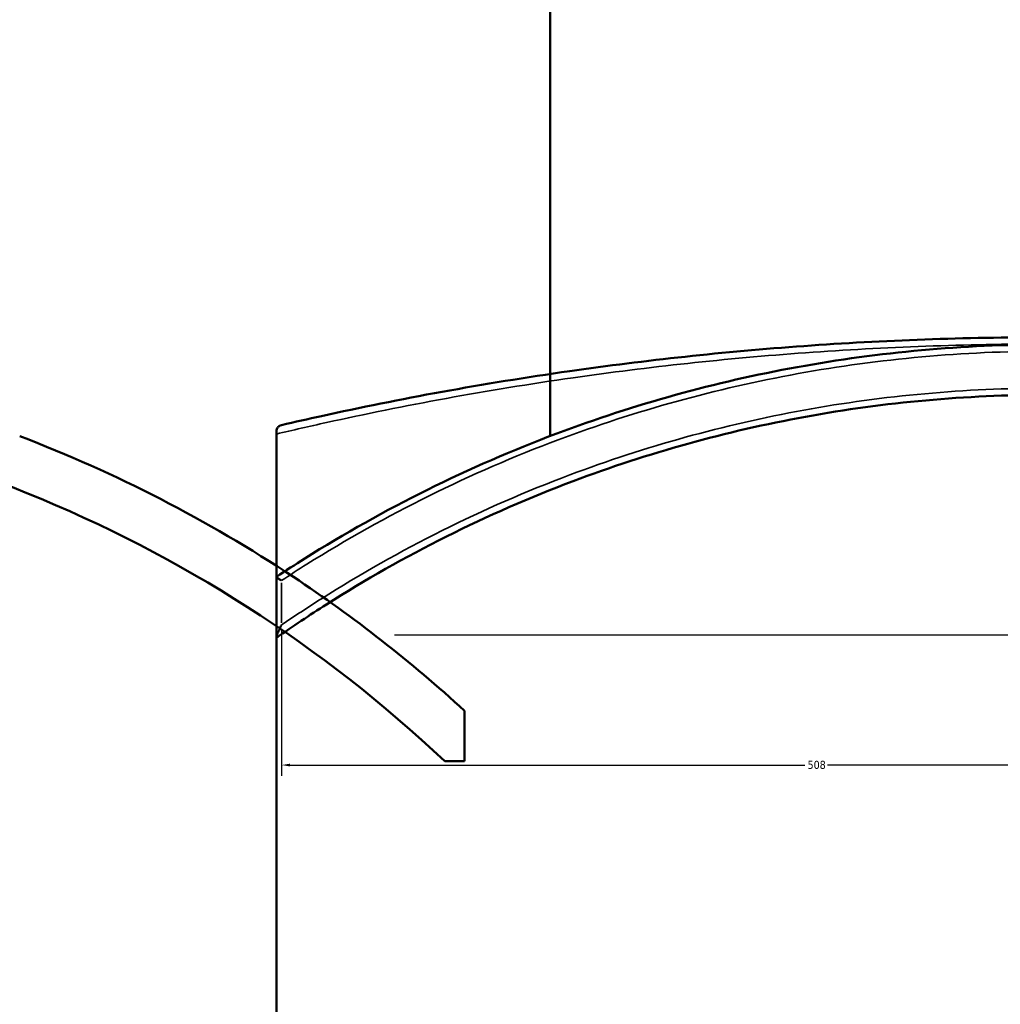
# Model space of a CAD drawing. Header units: millimetres. Extents: x -634 to 1182, y -305 to 944.
# Tile 6 of 13: x 135 to 427, y 26 to 319. Entities that reach past the tile are written whole.
import ezdxf

# ---------------------------------------------------------------- set-up
doc = ezdxf.new("R2010")
doc.units = ezdxf.units.MM
for name, color, linetype, lineweight in [('Dimension (ANSI)', 7, 'Continuous', 25), ('Sketch Geometry (ANSI)', 7, 'Continuous', 25), ('Visible (ANSI)', 7, 'Continuous', 50), ('Visible Narrow (ANSI)', 7, 'Continuous', 35)]:
    doc.layers.add(name, color=color, linetype=linetype, lineweight=lineweight)
doc.styles.add('Note Text (ANSI)', font='tahoma.ttf')
doc.dimstyles.new('Default - mm (ANSI)', dxfattribs={"dimtxt": 2.4, "dimasz": 2.5, "dimexe": 3.175, "dimexo": 1.6002, "dimgap": 0.8, "dimtad": 0, "dimtoh": 1, "dimdec": 0, "dimrnd": 1e-08, "dimzin": 4, "dimdsep": 46, "dimtxsty": 'Note Text (ANSI)', "dimcen": 0.09, "dimdle": 10, "dimclrd": 256, "dimclre": 256, "dimclrt": 5, "dimadec": 1, "dimazin": 1, "dimtfac": 1.27, "dimtofl": 0, "dimtmove": 0, "dimatfit": 3, "dimfxl": 1, "dimtolj": 1, "dimtzin": 4, "dimlwd": -1, "dimlwe": -1, "dimarcsym": 0})

# ---------------------------------------------------------------- blocks, each defined once
blk = doc.blocks.new('*D6')
at = {"layer": 'Defpoints', "color": 0, "transparency": 16777216}
for p in [(213.03, 138.8), (721.48, 113.21), (721.48, 97.06)]:
    blk.add_point(p, dxfattribs=at)
at = {"layer": 'Dimension (ANSI)', "transparency": 16777216}
for p, q in [((213.03, 137.2), (213.03, 93.89)), ((215.53, 97.06), (368.89, 97.06)), ((718.98, 97.06), (375.58, 97.06))]:
    blk.add_line(p, q, dxfattribs=at)
for points in [[(215.53, 97.48), (215.53, 96.64), (213.03, 97.06)], [(718.98, 97.48), (718.98, 96.64), (721.48, 97.06)]]:
    blk.add_solid(points, dxfattribs=at)
at = {"layer": 'Dimension (ANSI)', "color": 5, "transparency": 16777216, "insert": (369.69, 98.32), "char_height": 2.4, "attachment_point": 1, "style": 'Note Text (ANSI)'}
blk.add_mtext('\\A1;508', dxfattribs=at)

msp = doc.modelspace()

# ---------------------------------------------------------------- linework, layer by layer
at = {"layer": 'Sketch Geometry (ANSI)'}
msp.add_line((246.63, 135.86), (666.43, 135.86), dxfattribs=at)
at = {"layer": 'Visible (ANSI)'}
for p, q in [((292.98, 195.08), (292.98, 402.36)), ((211.48, 196.43), (211.48, 195.7)), ((211.48, -276.66), (211.48, 195.7)), ((211.48, 153.13), (211.48, 153.12)), ((211.48, 153.12), (211.48, 135.13)), ((211.48, 135.13), (211.48, 134.97)), ((267.53, 98.21), (267.53, 113.21)), ((261.63, 98.21), (267.53, 98.21))]:
    msp.add_line(p, q, dxfattribs=at)
for radius, start, end in [(400, 46.6461, 89.2551), (415, 56.4261, 69.1068), (415, 47.4756, 56.4261)]:
    msp.add_arc((-12.97, -192.64), radius, start, end, dxfattribs=at)
for points, knots in [([(668.94, 198.38), (665.02, 199.29), (661.06, 200.19), (633.85, 206.16), (609.04, 210.74), (560.59, 217.65), (537.21, 220.2), (489.55, 223.63), (465.27, 224.52), (440.98, 224.52), (416.7, 224.52), (392.41, 223.63), (344.75, 220.2), (321.38, 217.65), (272.91, 210.74), (248.1, 206.16), (220.89, 200.18), (216.94, 199.29), (213.03, 198.38)], [6.651408, 6.651408, 6.651408, 6.651408, 8.098056, 8.098056, 16.469091, 16.469091, 23.739926, 23.739926, 31.010766, 31.010766, 31.010766, 38.281607, 38.281607, 45.552442, 45.552442, 53.926129, 53.926129, 55.370524, 55.370524, 55.370524, 55.370524]), ([(669.58, 153.72), (667.09, 155.37), (664.58, 156.99), (638.46, 173.43), (613.27, 185.96), (563.82, 204.54), (539.81, 211.19), (490.86, 220.1), (465.92, 222.36), (440.98, 222.36), (416.04, 222.36), (391.1, 220.1), (342.15, 211.19), (318.15, 204.54), (268.7, 185.96), (243.51, 173.43), (217.08, 156.8), (214.27, 154.98), (211.48, 153.13)], [-50.004598, -50.004598, -50.004598, -50.004598, -49.095889, -49.095889, -40.62437, -40.62437, -33.178294, -33.178294, -25.732213, -25.732213, -25.732213, -18.286132, -18.286132, -10.840057, -10.840057, -2.368538, -2.368538, -1.350614, -1.350614, -1.350614, -1.350614]), ([(211.48, 134.97), (216.38, 138.4), (221.35, 141.72), (249.44, 159.58), (274.08, 171.92), (322.21, 190.07), (345.42, 196.52), (392.75, 205.17), (416.87, 207.36), (440.98, 207.36), (465.1, 207.36), (489.21, 205.17), (536.55, 196.52), (559.76, 190.07), (607.87, 171.92), (632.51, 159.59), (659.53, 142.41), (663.47, 139.81), (667.35, 137.15)], [-55.760592, -55.760592, -55.760592, -55.760592, -53.926129, -53.926129, -45.552442, -45.552442, -38.281607, -38.281607, -31.010766, -31.010766, -31.010766, -23.739926, -23.739926, -16.469091, -16.469091, -8.098056, -8.098056, -6.651408, -6.651408, -6.651408, -6.651408]), ([(211.48, 196.43), (211.48, 196.59), (211.5, 196.73), (211.57, 197.06), (211.65, 197.25), (211.88, 197.66), (212.07, 197.87), (212.51, 198.2), (212.77, 198.32), (213.03, 198.38), (213.03, 198.38), (213.03, 198.38)], [-0.5351499, -0.5351499, -0.5351499, -0.5351499, -0.4553344, -0.4553344, -0.333128, -0.333128, -0.1689383, -0.1689383, 0, 0, 0.0013417, 0.0013417, 0.0013417, 0.0013417]), ([(213.03, 152.06), (213.03, 152.06), (213.03, 152.06), (212.82, 152.17), (212.63, 152.28), (212.28, 152.5), (212.12, 152.6), (211.82, 152.8), (211.69, 152.89), (211.52, 153.04), (211.48, 153.09), (211.48, 153.12)], [-0.2904135, -0.2904135, -0.2904135, -0.2904135, -0.2896951, -0.2896951, -0.2195805, -0.2195805, -0.1508827, -0.1508827, -0.0713373, -0.0713373, 0, 0, 0, 0]), ([(211.48, 135.13), (211.48, 135.2), (211.5, 135.29), (211.57, 135.57), (211.65, 135.78), (211.88, 136.4), (212.07, 136.82), (212.51, 137.78), (212.77, 138.29), (213.03, 138.79), (213.03, 138.79), (213.03, 138.8)], [-0.5351499, -0.5351499, -0.5351499, -0.5351499, -0.4553344, -0.4553344, -0.333128, -0.333128, -0.1689383, -0.1689383, 0, 0, 0.0013417, 0.0013417, 0.0013417, 0.0013417])]:
    msp.add_open_spline(points, degree=3, knots=knots, dxfattribs=at)
at = {"layer": 'Visible Narrow (ANSI)'}
msp.add_line((213.03, 139.46), (213.03, 151.39), dxfattribs=at)
for points, knots in [([(211.48, 195.7), (216.38, 196.85), (221.35, 197.99), (249.44, 204.2), (274.08, 208.77), (322.21, 215.66), (345.42, 218.2), (392.75, 221.63), (416.87, 222.52), (440.98, 222.52), (465.1, 222.52), (489.21, 221.63), (536.55, 218.2), (559.76, 215.66), (607.87, 208.77), (632.51, 204.2), (659.53, 198.23), (663.47, 197.34), (667.35, 196.43)], [-55.760592, -55.760592, -55.760592, -55.760592, -53.926129, -53.926129, -45.552442, -45.552442, -38.281607, -38.281607, -31.010766, -31.010766, -31.010766, -23.739926, -23.739926, -16.469091, -16.469091, -8.098056, -8.098056, -6.651408, -6.651408, -6.651408, -6.651408]), ([(213.03, 152.06), (215.52, 153.69), (218.02, 155.3), (244.07, 171.67), (269.19, 184.13), (318.5, 202.62), (342.43, 209.24), (391.24, 218.12), (416.11, 220.36), (440.98, 220.36), (465.85, 220.36), (490.72, 218.12), (539.53, 209.24), (563.47, 202.62), (612.78, 184.13), (637.9, 171.67), (663.94, 155.3), (666.45, 153.69), (668.94, 152.06)], [1.459829, 1.459829, 1.459829, 1.459829, 2.368538, 2.368538, 10.840057, 10.840057, 18.286132, 18.286132, 25.732213, 25.732213, 25.732213, 33.178294, 33.178294, 40.62437, 40.62437, 49.095889, 49.095889, 50.004598, 50.004598, 50.004598, 50.004598]), ([(668.94, 138.8), (665.02, 141.48), (661.06, 144.09), (633.85, 161.35), (609.04, 173.75), (560.59, 191.98), (537.21, 198.47), (489.55, 207.16), (465.27, 209.36), (440.98, 209.36), (416.7, 209.36), (392.41, 207.16), (344.75, 198.47), (321.38, 191.98), (272.91, 173.74), (248.1, 161.34), (220.89, 144.08), (216.94, 141.47), (213.03, 138.8)], [6.651408, 6.651408, 6.651408, 6.651408, 8.098056, 8.098056, 16.469091, 16.469091, 23.739926, 23.739926, 31.010766, 31.010766, 31.010766, 38.281607, 38.281607, 45.552442, 45.552442, 53.926129, 53.926129, 55.370524, 55.370524, 55.370524, 55.370524])]:
    msp.add_open_spline(points, degree=3, knots=knots, dxfattribs=at)

# ---------------------------------------------------------------- dimensions: what is measured, and where the dimension line sits
at = {"layer": 'Dimension (ANSI)'}
dim = msp.add_linear_dim(base=(721.48, 97.06), p1=(213.03, 138.8), p2=(721.48, 113.21), angle=180, dimstyle='Default - mm (ANSI)', override={"dimgap": 0.8, "dimtoh": 0, "dimdec": 0, "dimse2": 1, "dimtol": 0, "dimlim": 0, "dimtp": 0, "dimtm": 0, "dimtdec": 2, "dimatfit": 1}, dxfattribs=at)
dim.commit()
dim.dimension.update_dxf_attribs({"geometry": '*D6', "text_midpoint": (372.23, 97.06), "dimtype": 160})

doc.saveas('drawing.dxf')
